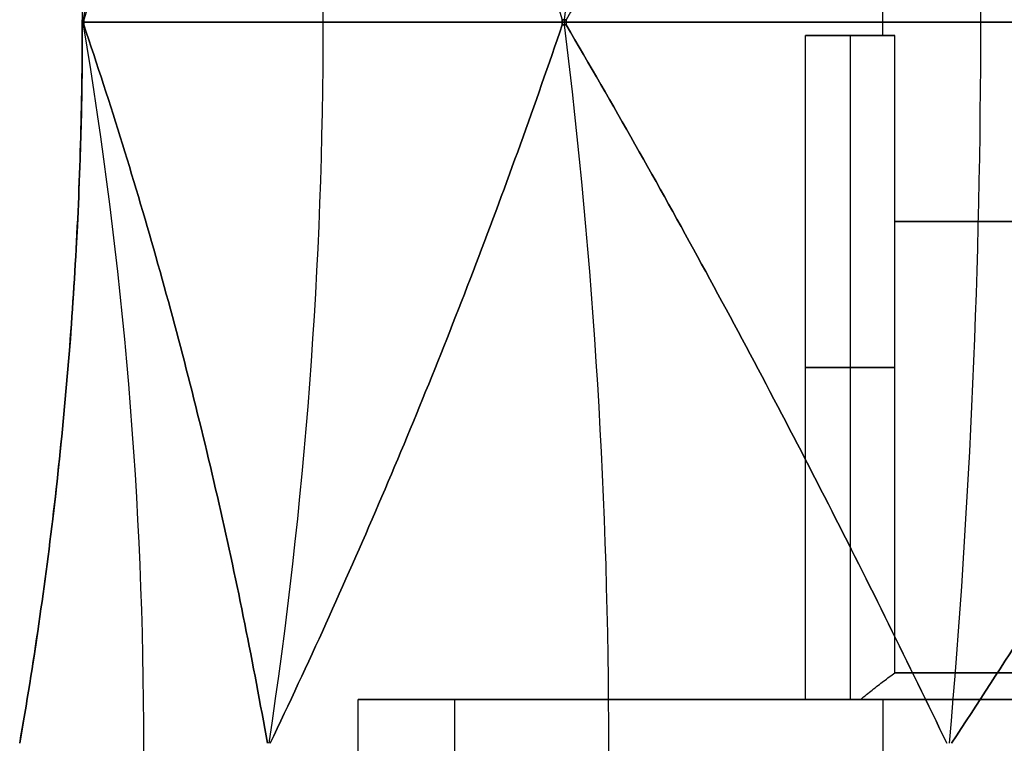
# Model space of a CAD drawing. Header units: centimetres. Extents: x -3.6 to 3.6, y -2.3 to 5.7.
# Tile 235 of 256: x -1.4 to -0.66, y -0.83 to -0.29. Entities that reach past the tile are written whole.
import ezdxf

# ---------------------------------------------------------------- set-up
doc = ezdxf.new("R2010")
doc.units = ezdxf.units.CM
doc.layers.add('Default', color=7, linetype='Continuous', true_color=0x000000)

# ---------------------------------------------------------------- blocks, each defined once
blk = doc.blocks.new('1239X20')
at = {"layer": 'Default'}
for p, q in [((-13.5283, 17.1, 3.6035), (-13.5283, 17.1, -3.6035)), ((-13.5176, 17.1, -3.6434), (-9.9141, 17.1, -9.8849)), ((-9.9141, 17.1, 9.8849), (-13.5176, 17.1, 3.6434)), ((-9.8849, 17.1, -9.9141), (-3.6434, 17.1, -13.5176)), ((-3.6434, 17.1, 13.5176), (-9.8849, 17.1, 9.9141)), ((-8.0829, 17), (-7.5, 17)), ((-7.7457, 17, -0.5841), (-7.7457, 17, 0.5841)), ((-7.7457, 17, -0.5841), (-7.7457, 12, -0.5841)), ((-7.7457, 17, 0.5841), (-7.7457, 12, 0.5841)), ((-8.0829, 14.5), (-7.4085, 14.5, -1.1682)), ((-7.4085, 14.5, 1.1682), (-8.0829, 14.5)), ((-8.0829, 12), (-11.45, 12))]:
    blk.add_line(p, q, dxfattribs=at)
at = {"layer": 'Default', "extrusion": (0.258819, 0, -0.965926)}
for centre in [(22.55, -45.0283), (11.65, -45.0283, 0)]:
    blk.add_arc(centre, 31.5, 80.07215, 99.92785, dxfattribs=at)
at = {"layer": 'Default', "extrusion": (0.707107, 0, -0.707107)}
for centre in [(22.55, -45.0283), (11.65, -45.0283)]:
    blk.add_arc(centre, 31.5, 80.07215, 99.92785, dxfattribs=at)
at = {"layer": 'Default', "extrusion": (-0.707107, 0, -0.707107)}
for centre in [(-22.55, 45.0283), (-11.65, 45.0283)]:
    blk.add_arc(centre, 31.5, 260.07215, 279.92785, dxfattribs=at)
at = {"layer": 'Default', "extrusion": (0, 0, -1)}
blk.add_arc((45.0283, 17.1), 31.5, 170.07199, 189.92801, dxfattribs=at)
at = {"layer": 'Default', "extrusion": (0.5, 0, -0.866025)}
blk.add_arc((17.1, -45.0283, 0), 31.5, 80.07215, 99.92785, dxfattribs=at)
at = {"layer": 'Default', "extrusion": (-0.5, 0, -0.866025)}
blk.add_arc((-17.1, 45.0283, 0), 31.5, 260.07215, 279.92785, dxfattribs=at)
at = {"layer": 'Default', "extrusion": (0.866025, 0, -0.5)}
blk.add_arc((17.1, -45.0283, 0), 31.5, 80.07215, 99.92785, dxfattribs=at)
at = {"layer": 'Default', "extrusion": (-0.866025, 0, -0.5)}
blk.add_arc((-17.1, 45.0283), 31.5, 260.07215, 279.92785, dxfattribs=at)
at = {"layer": 'Default', "extrusion": (-0.258819, 0, -0.965926)}
blk.add_arc((-11.65, 45.0283), 31.5, 260.07215, 279.92785, dxfattribs=at)
at = {"layer": 'Default', "extrusion": (0, 1, 0)}
for centre, radius, start, end in [((0, 0, 17), 7.5, 351.03947, 0), ((0, 0, 17), 7.5, 360, 8.96053), ((0, 0, 12.2), 7.5, 308.96053, 351.03947), ((0, 0, 12.2), 7.5, 8.96053, 51.03947), ((0, 0, 12), 7.7, 305.38002, 354.61998), ((0, 0, 12), 7.7, 5.38002, 54.61998)]:
    blk.add_arc(centre, radius, start, end, dxfattribs=at)
at = {"layer": 'Default', "extrusion": (0, -1, 0)}
for centre, radius, start, end in [((0, 0, -15.6), 7.5, 188.96053, 231.03947), ((0, 0, -15.6), 7.5, 128.96053, 171.03947), ((0, 0, -12), 11.45, 180, 0), ((0, 0, -12), 11.45, 0, 180)]:
    blk.add_arc(centre, radius, start, end, dxfattribs=at)
at = {"layer": 'Default'}
for points, degree in [([(-14, 22.5309, -0.0207), (-13.8952, 21.9323, -0.4131), (-13.7205, 20.7301, -1.1998), (-13.5635, 18.9199, -2.3923), (-13.5287, 17.7177, -3.1974), (-13.5283, 17.1191, -3.6035)], 3), ([(-14, 22.5309, 0.0207), (-13.8952, 21.9323, 0.4131), (-13.7205, 20.7301, 1.1998), (-13.5635, 18.9198, 2.3923), (-13.5287, 17.7177, 3.1974), (-13.5283, 17.1191, 3.6035)], 3), ([(-12.1347, 22.5309, -6.9821), (-12.2401, 21.9323, -6.5899), (-12.4822, 20.7301, -5.8212), (-12.9425, 18.9198, -4.71), (-13.3148, 17.7177, -3.9953), (-13.5176, 17.1191, -3.6434)], 3), ([(-12.1347, 22.5309, 6.9821), (-12.2401, 21.9323, 6.5899), (-12.4822, 20.7301, 5.8212), (-12.9425, 18.9199, 4.71), (-13.3148, 17.7177, 3.9953), (-13.5176, 17.1191, 3.6434)], 3), ([(-12.114, 22.5309, -7.0179), (-11.8271, 21.9323, -7.3053), (-11.2824, 20.7301, -7.8993), (-10.5502, 18.9199, -8.8535), (-10.1175, 17.7177, -9.5333), (-9.9141, 17.1191, -9.8849)], 3), ([(-12.114, 22.5309, 7.0179), (-11.8271, 21.9323, 7.3053), (-11.2824, 20.7301, 7.8993), (-10.5502, 18.9198, 8.8535), (-10.1175, 17.7177, 9.5333), (-9.9141, 17.1191, 9.8849)], 3), ([(-7.0179, 22.5309, -12.114), (-7.3053, 21.9323, -11.8271), (-7.8993, 20.7301, -11.2824), (-8.8535, 18.9198, -10.5502), (-9.5333, 17.7177, -10.1175), (-9.8849, 17.1191, -9.9141)], 3), ([(-7.0179, 22.5309, 12.114), (-7.3053, 21.9323, 11.8271), (-7.8993, 20.7301, 11.2824), (-8.8535, 18.9199, 10.5502), (-9.5333, 17.7177, 10.1175), (-9.8849, 17.1191, 9.9141)], 3), ([(-6.9821, 22.5309, -12.1347), (-6.5899, 21.9323, -12.2401), (-5.8212, 20.7301, -12.4822), (-4.71, 18.9199, -12.9425), (-3.9953, 17.7177, -13.3148), (-3.6434, 17.1191, -13.5176)], 3), ([(-6.9821, 22.5309, 12.1347), (-6.5899, 21.9323, 12.2401), (-5.8212, 20.7301, 12.4822), (-4.71, 18.9198, 12.9425), (-3.9953, 17.7177, 13.3148), (-3.6434, 17.1191, 13.5176)], 3), ([(-7.5, 17), (-7.5, 18), (-7.5, 19)], 2), ([(-13.5283, 17.0809, 3.6035), (-13.5287, 16.4823, 3.1974), (-13.5635, 15.2802, 2.3923), (-13.7205, 13.4699, 1.1998), (-13.8952, 12.2677, 0.4131), (-14, 11.6691, 0.0207)], 3), ([(-14, 11.6691, -0.0207), (-13.8952, 12.2677, -0.4131), (-13.7205, 13.4699, -1.1998), (-13.5635, 15.2802, -2.3923), (-13.5287, 16.4823, -3.1974), (-13.5283, 17.0809, -3.6035)], 3), ([(-13.5176, 17.1191, 3.6434), (-13.5194, 17.1191, 3.6368), (-13.523, 17.119, 3.6235), (-13.5265, 17.1191, 3.6102), (-13.5283, 17.1191, 3.6035)], 3), ([(-13.5283, 17.1191, -3.6035), (-13.5265, 17.1191, -3.6101), (-13.523, 17.119, -3.6235), (-13.5194, 17.1191, -3.6368), (-13.5176, 17.1191, -3.6434)], 3), ([(-13.5283, 17.1191, 3.6035), (-13.5283, 17.1128, 3.6035), (-13.5283, 17.1, 3.6035), (-13.5283, 17.0872, 3.6035), (-13.5283, 17.0809, 3.6035)], 3), ([(-13.5283, 17.0809, -3.6035), (-13.5283, 17.0872, -3.6035), (-13.5283, 17.1, -3.6035), (-13.5283, 17.1128, -3.6035), (-13.5283, 17.1191, -3.6035)], 3), ([(-13.5283, 17.0809, 3.6035), (-13.5271, 17.0809, 3.6079), (-13.5247, 17.0809, 3.6168), (-13.5212, 17.0809, 3.6301), (-13.5188, 17.0809, 3.639), (-13.5176, 17.0809, 3.6434)], 3), ([(-13.5176, 17.0809, -3.6434), (-13.5194, 17.0809, -3.6368), (-13.523, 17.081, -3.6234), (-13.5265, 17.0809, -3.6101), (-13.5283, 17.0809, -3.6035)], 3), ([(-13.523, 17.1191, 3.6235), (-13.523, 17.1, 3.6235), (-13.523, 17.0809, 3.6235)], 2), ([(-13.523, 17.1191, -3.6235), (-13.523, 17.1, -3.6235), (-13.523, 17.0809, -3.6235)], 2), ([(-13.5176, 17.1191, -3.6434), (-13.5176, 17.116, -3.6434), (-13.5176, 17.1096, -3.6434), (-13.5176, 17.1032, -3.6434), (-13.5176, 17.1, -3.6434)], 3), ([(-13.5176, 17.0809, 3.6434), (-13.5176, 17.0872, 3.6434), (-13.5176, 17.1, 3.6434), (-13.5176, 17.1128, 3.6434), (-13.5176, 17.1191, 3.6434)], 3), ([(-13.5176, 17.1, -3.6434), (-13.5176, 17.0968, -3.6434), (-13.5176, 17.0904, -3.6434), (-13.5176, 17.084, -3.6434), (-13.5176, 17.0809, -3.6434)], 3), ([(-13.5176, 17.0809, -3.6434), (-13.3149, 16.4823, -3.9953), (-12.9425, 15.2802, -4.71), (-12.4822, 13.4699, -5.8212), (-12.2401, 12.2677, -6.5899), (-12.1347, 11.6691, -6.9821)], 3), ([(-12.1347, 11.6691, 6.9821), (-12.2401, 12.2677, 6.5899), (-12.4822, 13.4699, 5.8212), (-12.9425, 15.2802, 4.71), (-13.3148, 16.4823, 3.9953), (-13.5176, 17.0809, 3.6434)], 3), ([(-12.114, 11.6691, -7.0179), (-11.8271, 12.2677, -7.3053), (-11.2824, 13.4699, -7.8993), (-10.5502, 15.2802, -8.8535), (-10.1175, 16.4823, -9.5333), (-9.9141, 17.0809, -9.8849)], 3), ([(-9.9141, 17.0809, 9.8849), (-10.1175, 16.4823, 9.5333), (-10.5502, 15.2802, 8.8535), (-11.2824, 13.4699, 7.8993), (-11.8271, 12.2677, 7.3053), (-12.114, 11.6691, 7.0179)], 3), ([(-9.8849, 17.1191, 9.9141), (-9.8897, 17.1191, 9.9092), (-9.8995, 17.119, 9.8995), (-9.9092, 17.1191, 9.8898), (-9.9141, 17.1191, 9.8849)], 3), ([(-9.9141, 17.1191, -9.8849), (-9.9092, 17.1191, -9.8897), (-9.8995, 17.119, -9.8995), (-9.8897, 17.1191, -9.9092), (-9.8849, 17.1191, -9.9141)], 3), ([(-9.9141, 17.0809, -9.8849), (-9.9141, 17.0872, -9.8849), (-9.9141, 17.1, -9.8849), (-9.9141, 17.1128, -9.8849), (-9.9141, 17.1191, -9.8849)], 3), ([(-9.9141, 17.1191, 9.8849), (-9.9141, 17.116, 9.8849), (-9.9141, 17.1096, 9.8849), (-9.9141, 17.1032, 9.8849), (-9.9141, 17.1, 9.8849)], 3), ([(-9.9141, 17.1, 9.8849), (-9.9141, 17.0968, 9.8849), (-9.9141, 17.0904, 9.8849), (-9.9141, 17.084, 9.8849), (-9.9141, 17.0809, 9.8849)], 3), ([(-9.9141, 17.0809, 9.8849), (-9.9109, 17.0809, 9.8881), (-9.9044, 17.0809, 9.8946), (-9.8946, 17.0809, 9.9044), (-9.8881, 17.0809, 9.9109), (-9.8849, 17.0809, 9.9141)], 3), ([(-9.8849, 17.0809, -9.9141), (-9.8897, 17.0809, -9.9092), (-9.8995, 17.081, -9.8995), (-9.9092, 17.0809, -9.8897), (-9.9141, 17.0809, -9.8849)], 3), ([(-9.8995, 17.1191, 9.8995), (-9.8995, 17.1, 9.8995), (-9.8995, 17.0809, 9.8995)], 2), ([(-9.8995, 17.1191, -9.8995), (-9.8995, 17.1, -9.8995), (-9.8995, 17.0809, -9.8995)], 2), ([(-9.8849, 17.1191, -9.9141), (-9.8849, 17.116, -9.9141), (-9.8849, 17.1096, -9.9141), (-9.8849, 17.1032, -9.9141), (-9.8849, 17.1, -9.9141)], 3), ([(-9.8849, 17.0809, 9.9141), (-9.8849, 17.0872, 9.9141), (-9.8849, 17.1, 9.9141), (-9.8849, 17.1128, 9.9141), (-9.8849, 17.1191, 9.9141)], 3), ([(-9.8849, 17.1, -9.9141), (-9.8849, 17.0968, -9.9141), (-9.8849, 17.0904, -9.9141), (-9.8849, 17.084, -9.9141), (-9.8849, 17.0809, -9.9141)], 3), ([(-9.8849, 17.0809, -9.9141), (-9.5333, 16.4823, -10.1175), (-8.8535, 15.2802, -10.5502), (-7.8993, 13.4699, -11.2824), (-7.3053, 12.2677, -11.8271), (-7.0179, 11.6691, -12.114)], 3), ([(-7.0179, 11.6691, 12.114), (-7.3053, 12.2677, 11.8271), (-7.8993, 13.4699, 11.2824), (-8.8535, 15.2802, 10.5502), (-9.5333, 16.4823, 10.1175), (-9.8849, 17.0809, 9.9141)], 3), ([(-6.9821, 11.6691, -12.1347), (-6.5899, 12.2677, -12.2401), (-5.8212, 13.4699, -12.4822), (-4.71, 15.2802, -12.9425), (-3.9953, 16.4823, -13.3148), (-3.6434, 17.0809, -13.5176)], 3), ([(-3.6434, 17.0809, 13.5176), (-3.9953, 16.4823, 13.3149), (-4.71, 15.2802, 12.9425), (-5.8212, 13.4699, 12.4822), (-6.5899, 12.2677, 12.2401), (-6.9821, 11.6691, 12.1347)], 3), ([(-8.0829, 12), (-8.0829, 14.5), (-8.0829, 17)], 2), ([(-8.0829, 17), (-7.7457, 17, -0.5841), (-7.4085, 17, -1.1682)], 2), ([(-7.4085, 17, 1.1682), (-7.7457, 17, 0.5841), (-8.0829, 17)], 2), ([(-7.4085, 12.2, -1.1682), (-7.4085, 14.6, -1.1682), (-7.4085, 17, -1.1682)], 2), ([(-7.4085, 12.2, 1.1682), (-7.4085, 14.6, 1.1682), (-7.4085, 17, 1.1682)], 2), ([(-7.6661, 12, -0.722), (-7.637, 12.0242, -0.7723), (-7.5792, 12.0713, -0.8725), (-7.4934, 12.1379, -1.0211), (-7.4367, 12.1798, -1.1193), (-7.4085, 12.2, -1.1682)], 3), ([(-7.6661, 12, 0.722), (-7.637, 12.0242, 0.7723), (-7.5792, 12.0713, 0.8725), (-7.4934, 12.1379, 1.0211), (-7.4367, 12.1797, 1.1193), (-7.4085, 12.2, 1.1682)], 3), ([(-11.45, 6.65), (-11.45, 9.325), (-11.45, 12)], 2), ([(-7.6661, 12, -0.722), (-7.8745, 12, -0.361), (-8.0829, 12)], 2), ([(-8.0829, 12), (-7.8745, 12, 0.361), (-7.6661, 12, 0.722)], 2)]:
    blk.add_open_spline(points, degree=degree, dxfattribs=at)
for points, weights in [([(-13.5176, 17.1, 3.6434), (-13.523, 17.1, 3.6235), (-13.5283, 17.1, 3.6035)], [0.999997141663, 0.999996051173, 0.999997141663]), ([(-13.5283, 17.1, -3.6035), (-13.523, 17.1, -3.6235), (-13.5176, 17.1, -3.6434)], [0.99999853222, 0.999997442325, 0.999998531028]), ([(-9.8849, 17.1, 9.9141), (-9.8995, 17.1, 9.8995), (-9.9141, 17.1, 9.8849)], [0.999998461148, 0.999997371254, 0.999998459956]), ([(-9.9141, 17.1, -9.8849), (-9.8995, 17.1, -9.8995), (-9.8849, 17.1, -9.9141)], [0.999998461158, 0.999997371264, 0.999998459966])]:
    blk.add_rational_spline(points, weights, degree=2, dxfattribs=at)
blk = doc.blocks.new('1838121314')
at = {"layer": 'Default'}
for p, q in [((-10.725, 14.4), (-7.5, 14.4)), ((-10.725, 14.4), (-10.725, 12.85)), ((-7.5, 14.4), (-7.5, 11.6))]:
    blk.add_line(p, q, dxfattribs=at)
at = {"layer": 'Default', "extrusion": (0, -1, 0)}
blk.add_arc((0, 0, -14.4), 10.725, 90, 270, dxfattribs=at)
at = {"layer": 'Default', "extrusion": (0, 1, 0)}
blk.add_arc((0, 0, 14.4), 7.5, 270, 90, dxfattribs=at)
blk = doc.blocks.new('R1784XM_ASM22')
at = {"layer": 'Default'}
for name, p in [('1239X20', (0, 0)), ('1838121314', (0, -2.4))]:
    blk.add_blockref(name, p, dxfattribs=at)
blk = doc.blocks.new('F3710XM_ASM')
at = {"layer": 'Default'}
blk.add_blockref('R1784XM_ASM22', (0, -20), dxfattribs=at)

msp = doc.modelspace()

# ---------------------------------------------------------------- block references
at = {"layer": 'Default', "xscale": 0.1, "yscale": 0.1, "zscale": 0.1}
msp.add_blockref('F3710XM_ASM', (0, 0), dxfattribs=at)

doc.saveas('drawing.dxf')
